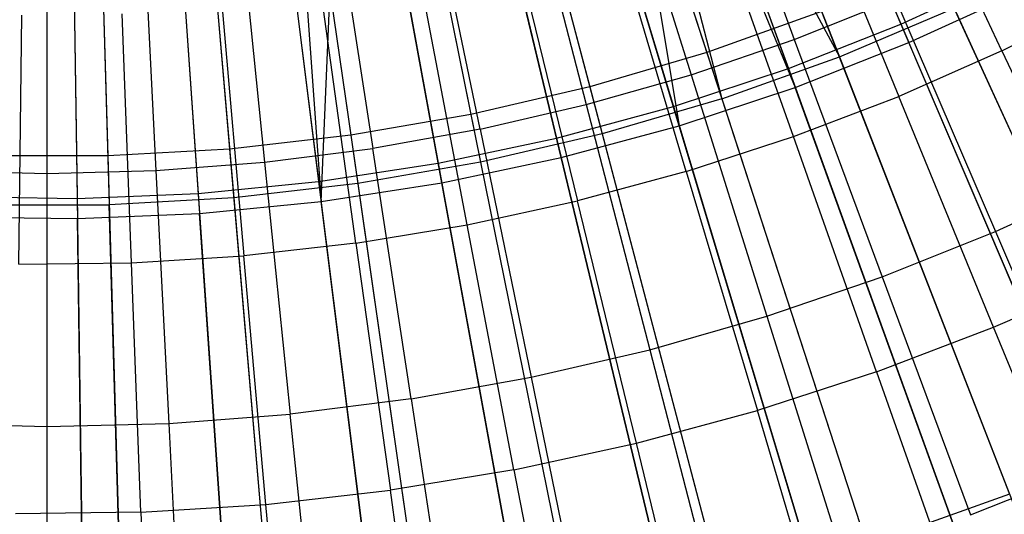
# Model space of a CAD drawing. Extents: x 0.1 to 12.1, y -6 to 6.
# Tile 142 of 256: x 6.044 to 6.637, y -1.501 to -1.203. Entities that reach past the tile are written whole.
import ezdxf

# ---------------------------------------------------------------- set-up
doc = ezdxf.new("R2010")
doc.units = 0
doc.header["$LTSCALE"] = 2.54
doc.layers.get('0').update_dxf_attribs({"linetype": 'CONTINUOUS'})

# ---------------------------------------------------------------- blocks, each defined once
blk = doc.blocks.new('DROPS_COLOR_B-11195_STL')
at = {"color": 0}
for p, q in [((6.35953, -0.92186, 1.92723), (6.45742, -1.22313, 2.00512)), ((6.35953, -0.92186, 1.92723), (6.45742, -1.22313, 2.00512)), ((6.42249, -0.93104, 13.45288), (6.53727, -1.22585, 13.37336)), ((6.42249, -0.93104, 13.45288), (6.53727, -1.22585, 13.37336)), ((6.30641, -0.93746, 1.92723), (6.38694, -1.24382, 2.00512)), ((6.30641, -0.93746, 1.92723), (6.38694, -1.24382, 2.00512)), ((6.38678, -0.94417, 13.45288), (6.46651, -1.2511, 13.37336)), ((6.38678, -0.94417, 13.45288), (6.53727, -1.22585, 13.37336)), ((6.38678, -0.94417, 13.45288), (6.46651, -1.2511, 13.37336)), ((6.38678, -0.94417, 13.45288), (6.53727, -1.22585, 13.37336)), ((6.25249, -0.95, 1.92723), (6.3154, -1.26046, 2.00512)), ((6.25249, -0.95, 1.92723), (6.3154, -1.26046, 2.00512)), ((6.36874, -0.95022, 13.45288), (6.46651, -1.2511, 13.37336)), ((6.36874, -0.95022, 13.45288), (6.46651, -1.2511, 13.37336)), ((6.19795, -0.95944, 1.92723), (6.24303, -1.27298, 2.00512)), ((6.19795, -0.95944, 1.92723), (6.24303, -1.27298, 2.00512)), ((6.14295, -0.96575, 1.92723), (6.17006, -1.28136, 2.00512)), ((6.14295, -0.96575, 1.92723), (6.17006, -1.28136, 2.00512)), ((6.31399, -0.96629, 13.45288), (6.39442, -1.27226, 13.37336)), ((6.31399, -0.96629, 13.45288), (6.39442, -1.27226, 13.37336)), ((6.08768, -0.96891, 1.92723), (6.09673, -1.28555, 2.00512)), ((6.08768, -0.96891, 1.92723), (6.09673, -1.28555, 2.00512)), ((6.25842, -0.97922, 13.45288), (6.32124, -1.28928, 13.37336)), ((6.25842, -0.97922, 13.45288), (6.32124, -1.28928, 13.37336)), ((6.20219, -0.98895, 13.45288), (6.24721, -1.30209, 13.37336)), ((6.20219, -0.98895, 13.45288), (6.24721, -1.30209, 13.37336)), ((6.1455, -0.99545, 13.45288), (6.17257, -1.31066, 13.37336)), ((6.1455, -0.99545, 13.45288), (6.17257, -1.31066, 13.37336)), ((6.08853, -0.99871, 13.45288), (6.09756, -1.31494, 13.37336)), ((6.08853, -0.99871, 13.45288), (6.09756, -1.31494, 13.37336)), ((6.45732, -1.07268, 13.68953), (6.51015, -1.21533, 13.64441)), ((6.45732, -1.07268, 13.68953), (6.51015, -1.21533, 13.64441)), ((6.6352, -1.22229, 13.71107), (6.57134, -1.08656, 13.75643)), ((6.6352, -1.22229, 13.71107), (6.57134, -1.08656, 13.75643)), ((6.40247, -1.09143, 13.68953), (6.44801, -1.23657, 13.64441)), ((6.40247, -1.09143, 13.68953), (6.44801, -1.23657, 13.64441)), ((6.34676, -1.10737, 13.68953), (6.38489, -1.25463, 13.64441)), ((6.34676, -1.10737, 13.68953), (6.38489, -1.25463, 13.64441)), ((6.5161, -1.11088, 13.75643), (6.57307, -1.24965, 13.71107)), ((6.5161, -1.11088, 13.75643), (6.57307, -1.24965, 13.71107)), ((6.32092, -1.26948, 13.64441), (6.2903, -1.12047, 13.68953)), ((6.32092, -1.26948, 13.64441), (6.2903, -1.12047, 13.68953)), ((6.23325, -1.13069, 13.68953), (6.25629, -1.28106, 13.64441)), ((6.23325, -1.13069, 13.68953), (6.25629, -1.28106, 13.64441)), ((6.50963, -1.27384, 13.71107), (6.45971, -1.13239, 13.75643)), ((6.50963, -1.27384, 13.71107), (6.45971, -1.13239, 13.75643)), ((6.17576, -1.13802, 13.68953), (6.19115, -1.28936, 13.64441)), ((6.17576, -1.13802, 13.68953), (6.19115, -1.28936, 13.64441)), ((6.06004, -1.14389, 13.68953), (6.06004, -1.29601, 13.64441)), ((6.06004, -1.14389, 13.68953), (6.06004, -1.29601, 13.64441)), ((6.11797, -1.14242, 13.68953), (6.12568, -1.29434, 13.64441)), ((6.11797, -1.14242, 13.68953), (6.12568, -1.29434, 13.64441)), ((6.44506, -1.29483, 13.71107), (6.4023, -1.15104, 13.75643)), ((6.44506, -1.29483, 13.71107), (6.4023, -1.15104, 13.75643)), ((6.34404, -1.16679, 13.75643), (6.37951, -1.31254, 13.71107)), ((6.34404, -1.16679, 13.75643), (6.37951, -1.31254, 13.71107)), ((6.59425, -1.16985, 2.00512), (6.72386, -1.45364, 2.1004)), ((6.59425, -1.16985, 2.00512), (6.72386, -1.45364, 2.1004)), ((6.31316, -1.32693, 13.71107), (6.28506, -1.17958, 13.75643)), ((6.31316, -1.32693, 13.71107), (6.28506, -1.17958, 13.75643)), ((6.24617, -1.33797, 13.71107), (6.2255, -1.1894, 13.75643)), ((6.24617, -1.33797, 13.71107), (6.2255, -1.1894, 13.75643)), ((6.51015, -1.21533, 13.64441), (6.57113, -1.19097, 13.64441)), ((6.51015, -1.21533, 13.64441), (6.57113, -1.19097, 13.64441)), ((6.57113, -1.19097, 13.64441), (6.63126, -1.33111, 13.59504)), ((6.57113, -1.19097, 13.64441), (6.63126, -1.33111, 13.59504)), ((6.6352, -1.22229, 13.71107), (6.69589, -1.19185, 13.71107)), ((6.6352, -1.22229, 13.71107), (6.69589, -1.19185, 13.71107)), ((6.16553, -1.19621, 13.75643), (6.17871, -1.34563, 13.71107)), ((6.16553, -1.19621, 13.75643), (6.17871, -1.34563, 13.71107)), ((6.53727, -1.22585, 13.37336), (6.60647, -1.1966, 13.37336)), ((6.53727, -1.22585, 13.37336), (6.60647, -1.1966, 13.37336)), ((6.60647, -1.1966, 13.37336), (6.73587, -1.47994, 13.27646)), ((6.60647, -1.1966, 13.37336), (6.73587, -1.47994, 13.27646)), ((6.04306, -1.35075, 13.71107), (6.04495, -1.20076, 13.75643)), ((6.04306, -1.35075, 13.71107), (6.04495, -1.20076, 13.75643)), ((6.11095, -1.3499, 13.71107), (6.1053, -1.2, 13.75643)), ((6.11095, -1.3499, 13.71107), (6.1053, -1.2, 13.75643)), ((6.5266, -1.19845, 2.00512), (6.45742, -1.22313, 2.00512)), ((6.5266, -1.19845, 2.00512), (6.45742, -1.22313, 2.00512)), ((6.5266, -1.19845, 2.00512), (6.63979, -1.48917, 2.1004)), ((6.5266, -1.19845, 2.00512), (6.63979, -1.48917, 2.1004)), ((6.44801, -1.23657, 13.64441), (6.51015, -1.21533, 13.64441)), ((6.44801, -1.23657, 13.64441), (6.51015, -1.21533, 13.64441)), ((6.51015, -1.21533, 13.64441), (6.56311, -1.35834, 13.59504)), ((6.51015, -1.21533, 13.64441), (6.56311, -1.35834, 13.59504)), ((6.45742, -1.22313, 2.00512), (6.38694, -1.24382, 2.00512)), ((6.45742, -1.22313, 2.00512), (6.38694, -1.24382, 2.00512)), ((6.45742, -1.22313, 2.00512), (6.55383, -1.51984, 2.1004)), ((6.45742, -1.22313, 2.00512), (6.55383, -1.51984, 2.1004)), ((6.46651, -1.2511, 13.37336), (6.53727, -1.22585, 13.37336)), ((6.46651, -1.2511, 13.37336), (6.53727, -1.22585, 13.37336)), ((6.53727, -1.22585, 13.37336), (6.65028, -1.51611, 13.27646)), ((6.53727, -1.22585, 13.37336), (6.65028, -1.51611, 13.27646)), ((6.6352, -1.22229, 13.71107), (6.57307, -1.24965, 13.71107)), ((6.6352, -1.22229, 13.71107), (6.57307, -1.24965, 13.71107)), ((6.6352, -1.22229, 13.71107), (6.69922, -1.35833, 13.66163)), ((6.6352, -1.22229, 13.71107), (6.69922, -1.35833, 13.66163)), ((6.38489, -1.25463, 13.64441), (6.44801, -1.23657, 13.64441)), ((6.38489, -1.25463, 13.64441), (6.44801, -1.23657, 13.64441)), ((6.44801, -1.23657, 13.64441), (6.49367, -1.38207, 13.59504)), ((6.44801, -1.23657, 13.64441), (6.49367, -1.38207, 13.59504)), ((6.38694, -1.24382, 2.00512), (6.3154, -1.26046, 2.00512)), ((6.38694, -1.24382, 2.00512), (6.3154, -1.26046, 2.00512)), ((6.38694, -1.24382, 2.00512), (6.46625, -1.54555, 2.1004)), ((6.38694, -1.24382, 2.00512), (6.46625, -1.54555, 2.1004)), ((6.46651, -1.2511, 13.37336), (6.39442, -1.27226, 13.37336)), ((6.46651, -1.2511, 13.37336), (6.39442, -1.27226, 13.37336)), ((6.46651, -1.2511, 13.37336), (6.56276, -1.54734, 13.27646)), ((6.46651, -1.2511, 13.37336), (6.56276, -1.54734, 13.27646)), ((6.50963, -1.27384, 13.71107), (6.57307, -1.24965, 13.71107)), ((6.50963, -1.27384, 13.71107), (6.57307, -1.24965, 13.71107)), ((6.63016, -1.38872, 13.66163), (6.57307, -1.24965, 13.71107)), ((6.63016, -1.38872, 13.66163), (6.57307, -1.24965, 13.71107)), ((6.32092, -1.26948, 13.64441), (6.38489, -1.25463, 13.64441)), ((6.32092, -1.26948, 13.64441), (6.38489, -1.25463, 13.64441)), ((6.38489, -1.25463, 13.64441), (6.42311, -1.40226, 13.59504)), ((6.38489, -1.25463, 13.64441), (6.42311, -1.40226, 13.59504)), ((6.3154, -1.26046, 2.00512), (6.24303, -1.27298, 2.00512)), ((6.3154, -1.26046, 2.00512), (6.24303, -1.27298, 2.00512)), ((6.3154, -1.26046, 2.00512), (6.37736, -1.56623, 2.1004)), ((6.3154, -1.26046, 2.00512), (6.37736, -1.56623, 2.1004)), ((6.24303, -1.27298, 2.00512), (6.17006, -1.28136, 2.00512)), ((6.24303, -1.27298, 2.00512), (6.17006, -1.28136, 2.00512)), ((6.24303, -1.27298, 2.00512), (6.28743, -1.58179, 2.1004)), ((6.24303, -1.27298, 2.00512), (6.28743, -1.58179, 2.1004)), ((6.32092, -1.26948, 13.64441), (6.25629, -1.28106, 13.64441)), ((6.32092, -1.26948, 13.64441), (6.25629, -1.28106, 13.64441)), ((6.32092, -1.26948, 13.64441), (6.35162, -1.41885, 13.59504)), ((6.32092, -1.26948, 13.64441), (6.35162, -1.41885, 13.59504)), ((6.39442, -1.27226, 13.37336), (6.32124, -1.28928, 13.37336)), ((6.39442, -1.27226, 13.37336), (6.32124, -1.28928, 13.37336)), ((6.39442, -1.27226, 13.37336), (6.4736, -1.57351, 13.27646)), ((6.39442, -1.27226, 13.37336), (6.4736, -1.57351, 13.27646)), ((6.44506, -1.29483, 13.71107), (6.50963, -1.27384, 13.71107)), ((6.44506, -1.29483, 13.71107), (6.50963, -1.27384, 13.71107)), ((6.55967, -1.41562, 13.66163), (6.50963, -1.27384, 13.71107)), ((6.55967, -1.41562, 13.66163), (6.50963, -1.27384, 13.71107)), ((6.09673, -1.28555, 2.00512), (6.02327, -1.28555, 2.00512)), ((6.09673, -1.28555, 2.00512), (6.02327, -1.28555, 2.00512)), ((6.17006, -1.28136, 2.00512), (6.09673, -1.28555, 2.00512)), ((6.17006, -1.28136, 2.00512), (6.09673, -1.28555, 2.00512)), ((6.09673, -1.28555, 2.00512), (6.10563, -1.5974, 2.1004)), ((6.09673, -1.28555, 2.00512), (6.10563, -1.5974, 2.1004)), ((6.17006, -1.28136, 2.00512), (6.19675, -1.59219, 2.1004)), ((6.17006, -1.28136, 2.00512), (6.19675, -1.59219, 2.1004)), ((6.19115, -1.28936, 13.64441), (6.25629, -1.28106, 13.64441)), ((6.19115, -1.28936, 13.64441), (6.25629, -1.28106, 13.64441)), ((6.27938, -1.4318, 13.59504), (6.25629, -1.28106, 13.64441)), ((6.27938, -1.4318, 13.59504), (6.25629, -1.28106, 13.64441)), ((6.12568, -1.29434, 13.64441), (6.19115, -1.28936, 13.64441)), ((6.12568, -1.29434, 13.64441), (6.19115, -1.28936, 13.64441)), ((6.19115, -1.28936, 13.64441), (6.20658, -1.44107, 13.59504)), ((6.19115, -1.28936, 13.64441), (6.20658, -1.44107, 13.59504)), ((6.32124, -1.28928, 13.37336), (6.24721, -1.30209, 13.37336)), ((6.32124, -1.28928, 13.37336), (6.24721, -1.30209, 13.37336)), ((6.32124, -1.28928, 13.37336), (6.3831, -1.59456, 13.27646)), ((6.32124, -1.28928, 13.37336), (6.3831, -1.59456, 13.27646)), ((5.9944, -1.29434, 13.64441), (6.06004, -1.29601, 13.64441)), ((5.9944, -1.29434, 13.64441), (6.06004, -1.29601, 13.64441)), ((6.06004, -1.29601, 13.64441), (6.12568, -1.29434, 13.64441)), ((6.06004, -1.29601, 13.64441), (6.12568, -1.29434, 13.64441)), ((6.06004, -1.29601, 13.64441), (6.06004, -1.4485, 13.59504)), ((6.06004, -1.29601, 13.64441), (6.06004, -1.4485, 13.59504)), ((6.12568, -1.29434, 13.64441), (6.1334, -1.44664, 13.59504)), ((6.12568, -1.29434, 13.64441), (6.1334, -1.44664, 13.59504)), ((6.44506, -1.29483, 13.71107), (6.37951, -1.31254, 13.71107)), ((6.44506, -1.29483, 13.71107), (6.37951, -1.31254, 13.71107)), ((6.44506, -1.29483, 13.71107), (6.48791, -1.43893, 13.66163)), ((6.44506, -1.29483, 13.71107), (6.48791, -1.43893, 13.66163)), ((6.24721, -1.30209, 13.37336), (6.17257, -1.31066, 13.37336)), ((6.24721, -1.30209, 13.37336), (6.17257, -1.31066, 13.37336)), ((6.24721, -1.30209, 13.37336), (6.29154, -1.6104, 13.27646)), ((6.24721, -1.30209, 13.37336), (6.29154, -1.6104, 13.27646)), ((6.63126, -1.33111, 13.59504), (6.69795, -1.30047, 13.59504)), ((6.63126, -1.33111, 13.59504), (6.69795, -1.30047, 13.59504)), ((6.02243, -1.31494, 13.37336), (6.09756, -1.31494, 13.37336)), ((6.02243, -1.31494, 13.37336), (6.09756, -1.31494, 13.37336)), ((6.17257, -1.31066, 13.37336), (6.09756, -1.31494, 13.37336)), ((6.17257, -1.31066, 13.37336), (6.09756, -1.31494, 13.37336)), ((6.10646, -1.6263, 13.27646), (6.09756, -1.31494, 13.37336)), ((6.10646, -1.6263, 13.27646), (6.09756, -1.31494, 13.37336)), ((6.17257, -1.31066, 13.37336), (6.19923, -1.621, 13.27646)), ((6.17257, -1.31066, 13.37336), (6.19923, -1.621, 13.27646)), ((6.31316, -1.32693, 13.71107), (6.37951, -1.31254, 13.71107)), ((6.31316, -1.32693, 13.71107), (6.37951, -1.31254, 13.71107)), ((6.41507, -1.45861, 13.66163), (6.37951, -1.31254, 13.71107)), ((6.41507, -1.45861, 13.66163), (6.37951, -1.31254, 13.71107)), ((6.24617, -1.33797, 13.71107), (6.31316, -1.32693, 13.71107)), ((6.24617, -1.33797, 13.71107), (6.31316, -1.32693, 13.71107)), ((6.34133, -1.47461, 13.66163), (6.31316, -1.32693, 13.71107)), ((6.34133, -1.47461, 13.66163), (6.31316, -1.32693, 13.71107)), ((6.56311, -1.35834, 13.59504), (6.63126, -1.33111, 13.59504)), ((6.56311, -1.35834, 13.59504), (6.63126, -1.33111, 13.59504)), ((6.63126, -1.33111, 13.59504), (6.69154, -1.47158, 13.54139)), ((6.63126, -1.33111, 13.59504), (6.69154, -1.47158, 13.54139)), ((6.24617, -1.33797, 13.71107), (6.17871, -1.34563, 13.71107)), ((6.24617, -1.33797, 13.71107), (6.17871, -1.34563, 13.71107)), ((6.24617, -1.33797, 13.71107), (6.26689, -1.48688, 13.66163)), ((6.24617, -1.33797, 13.71107), (6.26689, -1.48688, 13.66163)), ((6.11095, -1.3499, 13.71107), (6.17871, -1.34563, 13.71107)), ((6.11095, -1.3499, 13.71107), (6.17871, -1.34563, 13.71107)), ((6.19192, -1.49539, 13.66163), (6.17871, -1.34563, 13.71107)), ((6.19192, -1.49539, 13.66163), (6.17871, -1.34563, 13.71107)), ((6.04306, -1.35075, 13.71107), (6.11095, -1.3499, 13.71107)), ((6.04306, -1.35075, 13.71107), (6.11095, -1.3499, 13.71107)), ((6.11662, -1.50013, 13.66163), (6.11095, -1.3499, 13.71107)), ((6.11662, -1.50013, 13.66163), (6.11095, -1.3499, 13.71107)), ((6.49367, -1.38207, 13.59504), (6.56311, -1.35834, 13.59504)), ((6.49367, -1.38207, 13.59504), (6.56311, -1.35834, 13.59504)), ((6.56311, -1.35834, 13.59504), (6.6162, -1.50168, 13.54139)), ((6.56311, -1.35834, 13.59504), (6.6162, -1.50168, 13.54139)), ((6.63016, -1.38872, 13.66163), (6.69922, -1.35833, 13.66163)), ((6.63016, -1.38872, 13.66163), (6.69922, -1.35833, 13.66163)), ((6.42311, -1.40226, 13.59504), (6.49367, -1.38207, 13.59504)), ((6.42311, -1.40226, 13.59504), (6.49367, -1.38207, 13.59504)), ((6.49367, -1.38207, 13.59504), (6.53943, -1.52792, 13.54139)), ((6.49367, -1.38207, 13.59504), (6.53943, -1.52792, 13.54139)), ((6.55967, -1.41562, 13.66163), (6.63016, -1.38872, 13.66163)), ((6.55967, -1.41562, 13.66163), (6.63016, -1.38872, 13.66163)), ((6.68738, -1.5281, 13.60807), (6.63016, -1.38872, 13.66163)), ((6.68738, -1.5281, 13.60807), (6.63016, -1.38872, 13.66163)), ((6.35162, -1.41885, 13.59504), (6.42311, -1.40226, 13.59504)), ((6.35162, -1.41885, 13.59504), (6.42311, -1.40226, 13.59504)), ((6.42311, -1.40226, 13.59504), (6.46142, -1.55024, 13.54139)), ((6.42311, -1.40226, 13.59504), (6.46142, -1.55024, 13.54139)), ((6.55967, -1.41562, 13.66163), (6.48791, -1.43893, 13.66163)), ((6.55967, -1.41562, 13.66163), (6.48791, -1.43893, 13.66163)), ((6.55967, -1.41562, 13.66163), (6.60981, -1.55769, 13.60807)), ((6.55967, -1.41562, 13.66163), (6.60981, -1.55769, 13.60807)), ((6.27938, -1.4318, 13.59504), (6.35162, -1.41885, 13.59504)), ((6.27938, -1.4318, 13.59504), (6.35162, -1.41885, 13.59504)), ((6.35162, -1.41885, 13.59504), (6.38239, -1.56858, 13.54139)), ((6.35162, -1.41885, 13.59504), (6.38239, -1.56858, 13.54139)), ((6.27938, -1.4318, 13.59504), (6.20658, -1.44107, 13.59504)), ((6.27938, -1.4318, 13.59504), (6.20658, -1.44107, 13.59504)), ((6.27938, -1.4318, 13.59504), (6.30253, -1.58289, 13.54139)), ((6.27938, -1.4318, 13.59504), (6.30253, -1.58289, 13.54139)), ((6.41507, -1.45861, 13.66163), (6.48791, -1.43893, 13.66163)), ((6.41507, -1.45861, 13.66163), (6.48791, -1.43893, 13.66163)), ((6.53085, -1.58335, 13.60807), (6.48791, -1.43893, 13.66163)), ((6.53085, -1.58335, 13.60807), (6.48791, -1.43893, 13.66163)), ((5.98667, -1.44664, 13.59504), (6.06004, -1.4485, 13.59504)), ((5.98667, -1.44664, 13.59504), (6.06004, -1.4485, 13.59504)), ((6.06004, -1.4485, 13.59504), (6.1334, -1.44664, 13.59504)), ((6.06004, -1.4485, 13.59504), (6.1334, -1.44664, 13.59504)), ((6.1334, -1.44664, 13.59504), (6.20658, -1.44107, 13.59504)), ((6.1334, -1.44664, 13.59504), (6.20658, -1.44107, 13.59504)), ((6.1334, -1.44664, 13.59504), (6.14115, -1.59931, 13.54139)), ((6.1334, -1.44664, 13.59504), (6.14115, -1.59931, 13.54139)), ((6.22204, -1.59314, 13.54139), (6.20658, -1.44107, 13.59504)), ((6.22204, -1.59314, 13.54139), (6.20658, -1.44107, 13.59504)), ((6.06004, -1.4485, 13.59504), (6.06004, -1.60136, 13.54139)), ((6.06004, -1.4485, 13.59504), (6.06004, -1.60136, 13.54139)), ((6.34133, -1.47461, 13.66163), (6.41507, -1.45861, 13.66163)), ((6.34133, -1.47461, 13.66163), (6.41507, -1.45861, 13.66163)), ((6.4507, -1.605, 13.60807), (6.41507, -1.45861, 13.66163)), ((6.4507, -1.605, 13.60807), (6.41507, -1.45861, 13.66163)), ((6.34133, -1.47461, 13.66163), (6.26689, -1.48688, 13.66163)), ((6.34133, -1.47461, 13.66163), (6.26689, -1.48688, 13.66163)), ((6.34133, -1.47461, 13.66163), (6.36957, -1.6226, 13.60807)), ((6.34133, -1.47461, 13.66163), (6.36957, -1.6226, 13.60807)), ((6.6162, -1.50168, 13.54139), (6.69154, -1.47158, 13.54139)), ((6.6162, -1.50168, 13.54139), (6.69154, -1.47158, 13.54139)), ((6.19192, -1.49539, 13.66163), (6.26689, -1.48688, 13.66163)), ((6.19192, -1.49539, 13.66163), (6.26689, -1.48688, 13.66163)), ((6.28765, -1.63611, 13.60807), (6.26689, -1.48688, 13.66163)), ((6.28765, -1.63611, 13.60807), (6.26689, -1.48688, 13.66163)), ((6.63979, -1.48917, 2.1004), (6.55383, -1.51984, 2.1004)), ((6.63979, -1.48917, 2.1004), (6.55383, -1.51984, 2.1004)), ((6.11662, -1.50013, 13.66163), (6.04117, -1.50108, 13.66163)), ((6.11662, -1.50013, 13.66163), (6.04117, -1.50108, 13.66163)), ((6.11662, -1.50013, 13.66163), (6.19192, -1.49539, 13.66163)), ((6.11662, -1.50013, 13.66163), (6.19192, -1.49539, 13.66163)), ((6.11662, -1.50013, 13.66163), (6.1223, -1.65069, 13.60807)), ((6.11662, -1.50013, 13.66163), (6.1223, -1.65069, 13.60807)), ((6.20516, -1.64548, 13.60807), (6.19192, -1.49539, 13.66163)), ((6.20516, -1.64548, 13.60807), (6.19192, -1.49539, 13.66163))]:
    blk.add_line(p, q, dxfattribs=at)
blk = doc.blocks.new('GROUP_1')
at = {"color": 0}
for p, q in [((6.38717, 5.0895, 0.08172), (6.51439, 4.79118, 0.14503)), ((6.38717, 5.0895, 0.08172), (6.51439, 4.79118, 0.14503)), ((6.39195, 5.07828, 11.91623), (6.51912, 4.78009, 11.85225)), ((6.39195, 5.07828, 11.91623), (6.51912, 4.78009, 11.85225)), ((6.33612, 5.06939, 0.08172), (6.44657, 4.76446, 0.14503)), ((6.33612, 5.06939, 0.08172), (6.44657, 4.76446, 0.14503)), ((6.28403, 5.05214, 0.08172), (6.37736, 4.74155, 0.14503)), ((6.28403, 5.05214, 0.08172), (6.37736, 4.74155, 0.14503)), ((6.32678, 5.05314, 11.91623), (6.45067, 4.75312, 11.85225)), ((6.32678, 5.05314, 11.91623), (6.38083, 4.73, 11.85225)), ((6.32678, 5.05314, 11.91623), (6.45067, 4.75312, 11.85225)), ((6.32678, 5.05314, 11.91623), (6.38083, 4.73, 11.85225)), ((6.34027, 5.05792, 11.91623), (6.45067, 4.75312, 11.85225)), ((6.34027, 5.05792, 11.91623), (6.45067, 4.75312, 11.85225)), ((6.38083, 4.73, 11.85225), (6.28754, 5.04046, 11.91623)), ((6.38083, 4.73, 11.85225), (6.28754, 5.04046, 11.91623)), ((6.23106, 5.03782, 0.08172), (6.30699, 4.72252, 0.14503)), ((6.23106, 5.03782, 0.08172), (6.30699, 4.72252, 0.14503)), ((6.17738, 5.02646, 0.08172), (6.23567, 4.70742, 0.14503)), ((6.17738, 5.02646, 0.08172), (6.23567, 4.70742, 0.14503)), ((6.30981, 4.71079, 11.85225), (6.23391, 5.02596, 11.91623)), ((6.30981, 4.71079, 11.85225), (6.23391, 5.02596, 11.91623)), ((6.12315, 5.0181, 0.08172), (6.16362, 4.69632, 0.14503)), ((6.12315, 5.0181, 0.08172), (6.16362, 4.69632, 0.14503)), ((6.06854, 5.01277, 0.08172), (6.09106, 4.68924, 0.14503)), ((6.06854, 5.01277, 0.08172), (6.09106, 4.68924, 0.14503)), ((6.16512, 4.68435, 11.85225), (6.17957, 5.01446, 11.91623)), ((6.16512, 4.68435, 11.85225), (6.17957, 5.01446, 11.91623)), ((6.23784, 4.69556, 11.85225), (6.17957, 5.01446, 11.91623)), ((6.23784, 4.69556, 11.85225), (6.17957, 5.01446, 11.91623)), ((6.01372, 5.01048, 0.08172), (6.01823, 4.6862, 0.14503)), ((6.01372, 5.01048, 0.08172), (6.01823, 4.6862, 0.14503)), ((6.12467, 5.006, 11.91623), (6.16512, 4.68435, 11.85225)), ((6.12467, 5.006, 11.91623), (6.16512, 4.68435, 11.85225)), ((6.14219, 5.00836, 11.91623), (6.16512, 4.68435, 11.85225)), ((6.14219, 5.00836, 11.91623), (6.16512, 4.68435, 11.85225)), ((6.06939, 5.00061, 11.91623), (6.0919, 4.67721, 11.85225)), ((6.06939, 5.00061, 11.91623), (6.0919, 4.67721, 11.85225)), ((6.01389, 4.99829, 11.91623), (6.01839, 4.67414, 11.85225)), ((6.01389, 4.99829, 11.91623), (6.01839, 4.67414, 11.85225)), ((6.51439, 4.79118, 0.14503), (6.58063, 4.82163, 0.14503)), ((6.51439, 4.79118, 0.14503), (6.58063, 4.82163, 0.14503)), ((6.51912, 4.78009, 11.85225), (6.58597, 4.81082, 11.85225)), ((6.51912, 4.78009, 11.85225), (6.58597, 4.81082, 11.85225)), ((6.44657, 4.76446, 0.14503), (6.51439, 4.79118, 0.14503)), ((6.44657, 4.76446, 0.14503), (6.51439, 4.79118, 0.14503)), ((6.51439, 4.79118, 0.14503), (6.64006, 4.49652, 0.2261)), ((6.51439, 4.79118, 0.14503), (6.64006, 4.49652, 0.2261)), ((6.45067, 4.75312, 11.85225), (6.51912, 4.78009, 11.85225)), ((6.45067, 4.75312, 11.85225), (6.51912, 4.78009, 11.85225)), ((6.64472, 4.48558, 11.77053), (6.51912, 4.78009, 11.85225)), ((6.64472, 4.48558, 11.77053), (6.51912, 4.78009, 11.85225)), ((6.37736, 4.74155, 0.14503), (6.44657, 4.76446, 0.14503)), ((6.37736, 4.74155, 0.14503), (6.44657, 4.76446, 0.14503)), ((6.44657, 4.76446, 0.14503), (6.55566, 4.46327, 0.2261)), ((6.44657, 4.76446, 0.14503), (6.55566, 4.46327, 0.2261)), ((6.38083, 4.73, 11.85225), (6.45067, 4.75312, 11.85225)), ((6.38083, 4.73, 11.85225), (6.45067, 4.75312, 11.85225)), ((6.55971, 4.45209, 11.77053), (6.45067, 4.75312, 11.85225)), ((6.55971, 4.45209, 11.77053), (6.45067, 4.75312, 11.85225)), ((6.30699, 4.72252, 0.14503), (6.37736, 4.74155, 0.14503)), ((6.30699, 4.72252, 0.14503), (6.37736, 4.74155, 0.14503)), ((6.37736, 4.74155, 0.14503), (6.46955, 4.43476, 0.2261)), ((6.37736, 4.74155, 0.14503), (6.46955, 4.43476, 0.2261)), ((6.30981, 4.71079, 11.85225), (6.38083, 4.73, 11.85225)), ((6.30981, 4.71079, 11.85225), (6.38083, 4.73, 11.85225)), ((6.47297, 4.42337, 11.77053), (6.38083, 4.73, 11.85225)), ((6.47297, 4.42337, 11.77053), (6.38083, 4.73, 11.85225)), ((6.23567, 4.70742, 0.14503), (6.30699, 4.72252, 0.14503)), ((6.23567, 4.70742, 0.14503), (6.30699, 4.72252, 0.14503)), ((6.30699, 4.72252, 0.14503), (6.38199, 4.41108, 0.2261)), ((6.30699, 4.72252, 0.14503), (6.38199, 4.41108, 0.2261)), ((6.23784, 4.69556, 11.85225), (6.30981, 4.71079, 11.85225)), ((6.23784, 4.69556, 11.85225), (6.30981, 4.71079, 11.85225)), ((6.38477, 4.39952, 11.77053), (6.30981, 4.71079, 11.85225)), ((6.38477, 4.39952, 11.77053), (6.30981, 4.71079, 11.85225)), ((6.16362, 4.69632, 0.14503), (6.23567, 4.70742, 0.14503)), ((6.16362, 4.69632, 0.14503), (6.23567, 4.70742, 0.14503)), ((6.23567, 4.70742, 0.14503), (6.29324, 4.3923, 0.2261)), ((6.23567, 4.70742, 0.14503), (6.29324, 4.3923, 0.2261)), ((6.09106, 4.68924, 0.14503), (6.16362, 4.69632, 0.14503)), ((6.09106, 4.68924, 0.14503), (6.16362, 4.69632, 0.14503)), ((6.16362, 4.69632, 0.14503), (6.20359, 4.37849, 0.2261)), ((6.16362, 4.69632, 0.14503), (6.20359, 4.37849, 0.2261)), ((6.16512, 4.68435, 11.85225), (6.23784, 4.69556, 11.85225)), ((6.16512, 4.68435, 11.85225), (6.23784, 4.69556, 11.85225)), ((6.29538, 4.3806, 11.77053), (6.23784, 4.69556, 11.85225)), ((6.29538, 4.3806, 11.77053), (6.23784, 4.69556, 11.85225)), ((5.94533, 4.68721, 0.14503), (6.01823, 4.6862, 0.14503)), ((5.94533, 4.68721, 0.14503), (6.01823, 4.6862, 0.14503)), ((6.01823, 4.6862, 0.14503), (6.09106, 4.68924, 0.14503)), ((6.01823, 4.6862, 0.14503), (6.09106, 4.68924, 0.14503)), ((6.01823, 4.6862, 0.14503), (6.02268, 4.36589, 0.2261)), ((6.01823, 4.6862, 0.14503), (6.02268, 4.36589, 0.2261)), ((6.09106, 4.68924, 0.14503), (6.11331, 4.36967, 0.2261)), ((6.09106, 4.68924, 0.14503), (6.11331, 4.36967, 0.2261)), ((6.0919, 4.67721, 11.85225), (6.16512, 4.68435, 11.85225)), ((6.0919, 4.67721, 11.85225), (6.16512, 4.68435, 11.85225)), ((6.20507, 4.36669, 11.77053), (6.16512, 4.68435, 11.85225)), ((6.20507, 4.36669, 11.77053), (6.16512, 4.68435, 11.85225)), ((5.94483, 4.67516, 11.85225), (6.01839, 4.67414, 11.85225)), ((5.94483, 4.67516, 11.85225), (6.01839, 4.67414, 11.85225)), ((6.01839, 4.67414, 11.85225), (6.0919, 4.67721, 11.85225)), ((6.01839, 4.67414, 11.85225), (6.0919, 4.67721, 11.85225)), ((6.02284, 4.354, 11.77053), (6.01839, 4.67414, 11.85225)), ((6.02284, 4.354, 11.77053), (6.01839, 4.67414, 11.85225)), ((6.11414, 4.35781, 11.77053), (6.0919, 4.67721, 11.85225)), ((6.11414, 4.35781, 11.77053), (6.0919, 4.67721, 11.85225))]:
    blk.add_line(p, q, dxfattribs=at)
blk.add_blockref('DROPS_COLOR_B-11195_STL', (-0.06, 5.99731, -1.7), dxfattribs=at)

msp = doc.modelspace()

# ---------------------------------------------------------------- block references
at = {"color": 0}
msp.add_blockref('GROUP_1', (0.06, -5.99731, 1.7), dxfattribs=at)

doc.saveas('drawing.dxf')
